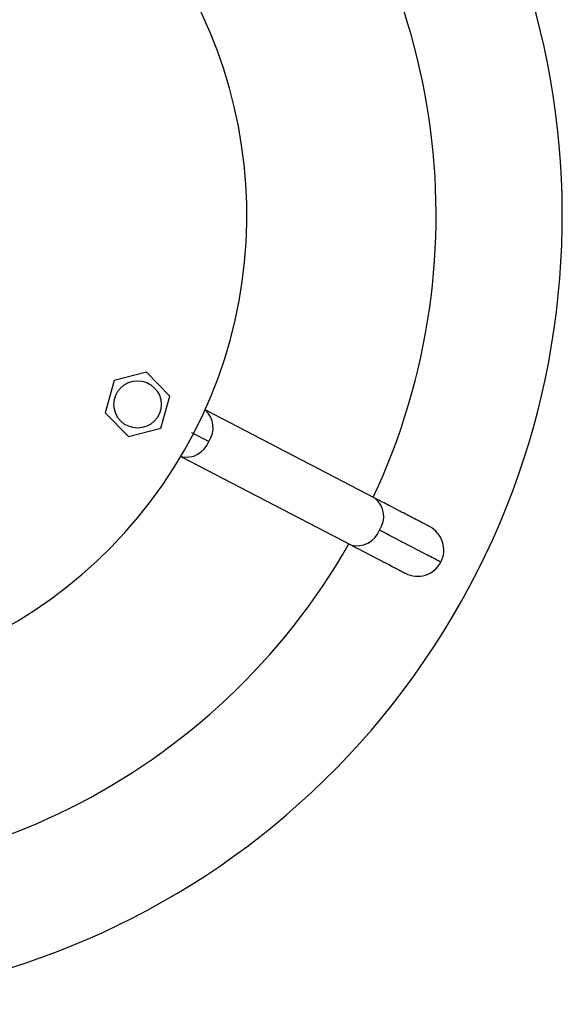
# Model space of a CAD drawing. Header units: millimetres. Extents: x 142 to 1148, y 353 to 845.
# Tile 102 of 139: x 771 to 776, y 677 to 686. Entities that reach past the tile are written whole.
import ezdxf

# ---------------------------------------------------------------- set-up
doc = ezdxf.new("R2010")
doc.units = ezdxf.units.MM

msp = doc.modelspace()

# ---------------------------------------------------------------- linework, layer by layer
at = {"color": 7, "linetype": 'Continuous', "lineweight": 25}
for p, q in [((771.9627, 682.9855), (771.6554, 682.9057)), ((772.1855, 682.7591), (771.9627, 682.9855)), ((771.6554, 682.9057), (771.5708, 682.5996)), ((772.1009, 682.4531), (772.1855, 682.7591)), ((771.5708, 682.5996), (771.7935, 682.3733)), ((774.1357, 681.7882), (772.5196, 682.6278)), ((771.7935, 682.3733), (772.1009, 682.4531)), ((772.2891, 682.1841), (773.9052, 681.3445))]:
    msp.add_line(p, q, dxfattribs=at)
at = {"color": 8, "linetype": 'Continuous', "lineweight": 25}
msp.add_line((772.5548, 682.3278), (772.395, 682.4108), dxfattribs=at)
at = {"color": 7, "linetype": 'Continuous', "lineweight": 25}
msp.add_circle((771.8781, 682.6794), 0.225, dxfattribs=at)
for centre, radius, start, end in [((768.4174, 684.4775), 7.5, 167.81244, 44.54504), ((768.4174, 684.4775), 6.3, 334.81928, 42.2708), ((768.4174, 684.4775), 4.5, 174.14992, 44.54504), ((774.5402, 681.2962), 0.25, 332.54504, 62.56402), ((768.4174, 684.4775), 6.3, 262.81928, 330.2708), ((774.5402, 681.2962), 0.25, 242.56402, 332.54504)]:
    msp.add_arc(centre, radius, start, end, dxfattribs=at)
at = {"color": 8, "linetype": 'Continuous', "lineweight": 25}
for centre, radius, start, end in [((772.37, 682.4581), 0.2261, 324.82315, 48.58697), ((772.342, 682.4041), 0.2261, 256.50312, 340.26694), ((773.9956, 681.6144), 0.2232, 324.49557, 51.12329), ((773.9668, 681.559), 0.2232, 253.96679, 340.59451)]:
    msp.add_arc(centre, radius, start, end, dxfattribs=at)
at = {"color": 7, "linetype": 'Continuous', "lineweight": 25}
for points, knots in [([(774.6555, 681.5181), (774.6532, 681.5193), (774.6495, 681.5212), (774.6259, 681.5334), (774.6003, 681.5468), (774.5686, 681.5632), (774.5112, 681.593), (774.4401, 681.63), (774.3491, 681.6773), (774.2631, 681.722), (774.1828, 681.7637), (774.1357, 681.7882)], [0, 0, 0, 0, 0.149343, 0.241836, 0.321202, 0.402763, 0.484426, 0.683075, 0.747462, 0.851674, 1, 1, 1, 1]), ([(774.7621, 681.181), (774.7548, 681.1847), (774.7402, 681.1923), (774.6206, 681.2545), (774.4382, 681.3492), (774.2637, 681.4399), (774.1773, 681.4848)], [0, 0, 0, 0, 0.247575, 0.5, 0.752425, 1, 1, 1, 1]), ([(773.9052, 681.3445), (773.982, 681.3046), (774.1371, 681.224), (774.2993, 681.1397), (774.4055, 681.0845), (774.4185, 681.0777), (774.425, 681.0744)], [0, 0, 0, 0, 0.247575, 0.5, 0.752425, 1, 1, 1, 1])]:
    msp.add_open_spline(points, degree=3, knots=knots, dxfattribs=at)

doc.saveas('drawing.dxf')
